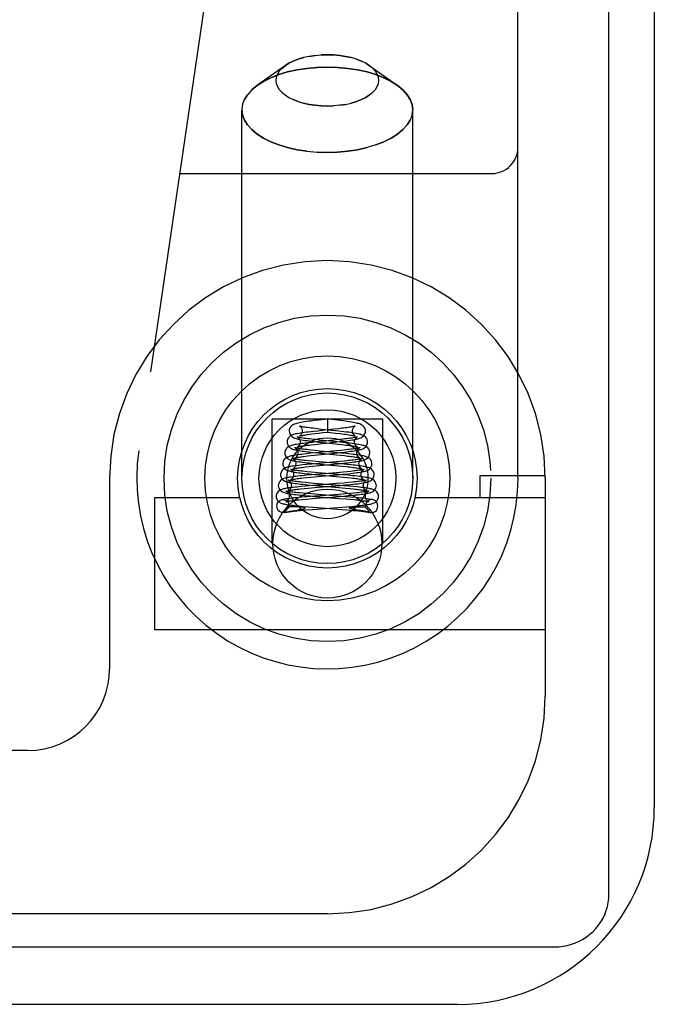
# Model space of a CAD drawing. Header units: inches. Extents: x 0 to 212, y 0 to 138.
# Tile 224 of 256: x 90.231 to 90.96, y 113.14 to 114.271. Entities that reach past the tile are written whole.
import ezdxf

# ---------------------------------------------------------------- set-up
doc = ezdxf.new("R2010")
doc.units = ezdxf.units.IN
doc.header["$LTSCALE"] = 11.6875
doc.header["$MEASUREMENT"] = 0
doc.linetypes.add('HIDDEN', pattern=[0.2, 0.1, -0.1])
doc.layers.get('0').update_dxf_attribs({"linetype": 'CONTINUOUS'})
doc.layers.add('RIGHTHAND_DOOR_ASSEMBLY', color=7, linetype='CONTINUOUS')

msp = doc.modelspace()

# ---------------------------------------------------------------- linework, layer by layer
at = {"color": 7, "linetype": 'Continuous'}
for p, q in [((90.9075, 113.2664), (90.9075, 131.026)), ((89.2436, 113.206), (90.845, 113.206))]:
    msp.add_line(p, q, dxfattribs=at)
at = {"color": 3, "linetype": 'Continuous'}
for p, q in [((90.9595, 130.914), (90.9595, 113.366)), ((90.7335, 113.14), (89.2615, 113.14))]:
    msp.add_line(p, q, dxfattribs=at)
at = {"color": 7, "linetype": 'Continuous'}
msp.add_lwpolyline([(90.845, 113.206), (90.8499, 113.2062), (90.8548, 113.2068), (90.8596, 113.2077), (90.8643, 113.209), (90.8689, 113.2106), (90.8734, 113.2126), (90.8777, 113.2149), (90.8817, 113.2176), (90.8856, 113.2205), (90.8892, 113.2237), (90.8925, 113.2272), (90.8956, 113.2309), (90.8983, 113.2349), (90.9007, 113.239), (90.9027, 113.2433), (90.9044, 113.2477), (90.9058, 113.2523), (90.9067, 113.257), (90.9073, 113.2616), (90.9075, 113.2664)], dxfattribs=at)
at = {"color": 3, "linetype": 'Continuous'}
msp.add_arc((90.7335, 113.366), 0.226, 270, 360, dxfattribs=at)
at = {"layer": 'RIGHTHAND_DOOR_ASSEMBLY', "color": 8, "linetype": 'HIDDEN'}
for p, q in [((90.803, 113.744), (90.803, 115.4609)), ((90.5511, 115.0227), (90.3678, 113.7759)), ((90.5843, 114.2304), (90.5771, 114.2302)), ((90.6178, 114.2252), (90.6234, 114.223)), ((90.6284, 114.2205), (90.6324, 114.218)), ((90.5361, 114.218), (90.5042, 114.1955)), ((90.532, 114.2147), (90.5361, 114.218)), ((90.6324, 114.218), (90.6643, 114.1955)), ((90.4975, 114.1899), (90.5042, 114.1955)), ((90.487, 114.1731), (90.4863, 114.1672)), ((90.5507, 114.1767), (90.5451, 114.1789)), ((90.4863, 113.744), (90.4863, 114.1672)), ((90.5843, 114.1714), (90.5914, 114.1717)), ((90.6815, 114.1613), (90.6823, 114.1672)), ((90.6823, 113.744), (90.6823, 114.1672)), ((90.5843, 114.1182), (90.5724, 114.1185)), ((90.4146, 114.094), (90.773, 114.094)), ((90.6478, 113.812), (90.5208, 113.812)), ((90.5208, 113.6691), (90.5208, 113.812)), ((90.5843, 113.812), (90.5749, 113.8109)), ((90.5864, 113.8118), (90.5843, 113.812)), ((90.5843, 113.812), (90.5843, 113.7971)), ((90.5962, 113.8107), (90.5864, 113.8118)), ((90.6478, 113.6691), (90.6478, 113.812)), ((90.5749, 113.8109), (90.5686, 113.8102)), ((90.5776, 113.8002), (90.575, 113.8005)), ((90.5976, 113.7981), (90.5776, 113.8002)), ((90.5965, 113.8009), (90.5918, 113.8003)), ((90.6008, 113.8014), (90.5965, 113.8009)), ((90.5659, 113.7949), (90.5699, 113.7954)), ((90.5733, 113.7983), (90.5678, 113.7977)), ((90.5699, 113.7954), (90.5742, 113.7959)), ((90.5742, 113.7959), (90.5789, 113.7965)), ((90.5789, 113.7965), (90.5843, 113.7971)), ((90.5843, 113.7971), (90.5935, 113.796)), ((90.6026, 113.7889), (90.5986, 113.7885)), ((90.5667, 113.7852), (90.5616, 113.7847)), ((90.5654, 113.7825), (90.57, 113.783)), ((90.5746, 113.7861), (90.5667, 113.7852)), ((90.57, 113.783), (90.5778, 113.7839)), ((90.5989, 113.7855), (90.5758, 113.7879)), ((90.5921, 113.7854), (90.5979, 113.7861)), ((90.5935, 113.7836), (90.5962, 113.7833)), ((90.5986, 113.7885), (90.5942, 113.788)), ((90.5648, 113.7727), (90.5595, 113.7721)), ((90.5613, 113.7697), (90.5653, 113.7701)), ((90.5706, 113.7732), (90.5648, 113.7727)), ((90.5653, 113.7701), (90.5696, 113.7706)), ((90.5696, 113.7706), (90.5767, 113.7713)), ((90.5759, 113.7753), (90.5702, 113.7759)), ((90.5952, 113.7756), (90.5706, 113.7732)), ((90.5733, 113.7732), (90.5947, 113.771)), ((90.6009, 113.7729), (90.5759, 113.7753)), ((90.5767, 113.7713), (90.5899, 113.7726)), ((90.5899, 113.7726), (90.5982, 113.7735)), ((90.5947, 113.771), (90.5994, 113.7705)), ((90.6006, 113.7761), (90.5952, 113.7756)), ((90.5982, 113.7735), (90.6036, 113.7741)), ((90.5994, 113.7705), (90.6038, 113.7701)), ((90.6054, 113.7766), (90.6006, 113.7761)), ((90.5609, 113.7599), (90.5557, 113.7593)), ((90.559, 113.7571), (90.5631, 113.7575)), ((90.5665, 113.7604), (90.5609, 113.7599)), ((90.5631, 113.7575), (90.5676, 113.758)), ((90.5675, 113.7635), (90.5632, 113.764)), ((90.5747, 113.7629), (90.5675, 113.7635)), ((90.5676, 113.758), (90.575, 113.7587)), ((90.5719, 113.7608), (90.597, 113.7584)), ((90.6014, 113.7605), (90.5747, 113.7629)), ((90.5989, 113.7634), (90.5907, 113.7626)), ((90.5916, 113.7603), (90.6, 113.7611)), ((90.597, 113.7584), (90.6018, 113.7579)), ((90.6039, 113.7638), (90.5989, 113.7634)), ((90.6, 113.7611), (90.6054, 113.7617)), ((90.6066, 113.76), (90.6014, 113.7605)), ((90.6084, 113.7643), (90.6039, 113.7638)), ((90.3343, 113.744), (90.3343, 113.5253)), ((90.5604, 113.7475), (90.5551, 113.7469)), ((90.5565, 113.7445), (90.5607, 113.7449)), ((90.5661, 113.748), (90.5604, 113.7475)), ((90.5656, 113.7511), (90.5607, 113.7516)), ((90.5607, 113.7449), (90.5653, 113.7454)), ((90.5653, 113.7454), (90.5728, 113.7461)), ((90.5736, 113.7504), (90.5656, 113.7511)), ((90.5699, 113.7484), (90.5944, 113.7462)), ((90.5728, 113.7461), (90.5961, 113.7481)), ((90.6015, 113.7481), (90.5736, 113.7504)), ((90.5944, 113.7462), (90.6023, 113.7454)), ((90.6024, 113.7511), (90.5948, 113.7504)), ((90.5961, 113.7481), (90.6022, 113.7487)), ((90.6076, 113.7475), (90.6015, 113.7481)), ((90.6022, 113.7487), (90.6081, 113.7493)), ((90.6023, 113.7454), (90.6071, 113.745)), ((90.6069, 113.7515), (90.6024, 113.7511)), ((90.6111, 113.752), (90.6069, 113.7515)), ((90.8342, 113.747), (90.7593, 113.747)), ((90.7593, 113.747), (90.7593, 113.722)), ((90.8343, 113.744), (90.8343, 113.494)), ((90.5539, 113.7345), (90.5494, 113.734)), ((90.5535, 113.7318), (90.5576, 113.7322)), ((90.5589, 113.7349), (90.5539, 113.7345)), ((90.5576, 113.7322), (90.5621, 113.7327)), ((90.5671, 113.7356), (90.5589, 113.7349)), ((90.565, 113.7386), (90.5596, 113.7391)), ((90.5621, 113.7327), (90.5695, 113.7333)), ((90.5644, 113.7363), (90.5705, 113.7357)), ((90.5742, 113.7378), (90.565, 113.7386)), ((90.5705, 113.7357), (90.5974, 113.7335)), ((90.6032, 113.7355), (90.5742, 113.7378)), ((90.6036, 113.7386), (90.5949, 113.7379)), ((90.5974, 113.7335), (90.605, 113.7328)), ((90.599, 113.7358), (90.6052, 113.7364)), ((90.6088, 113.735), (90.6032, 113.7355)), ((90.6087, 113.7391), (90.6036, 113.7386)), ((90.605, 113.7328), (90.6096, 113.7324)), ((90.6052, 113.7364), (90.6111, 113.737)), ((90.6134, 113.7395), (90.6087, 113.7391)), ((90.614, 113.7345), (90.6088, 113.735)), ((90.3863, 113.722), (90.4836, 113.722)), ((90.3863, 113.57), (90.3863, 113.722)), ((90.5548, 113.7222), (90.5492, 113.7217)), ((90.5607, 113.7227), (90.5548, 113.7222)), ((90.5608, 113.7264), (90.5561, 113.7268)), ((90.5699, 113.7234), (90.5607, 113.7227)), ((90.5658, 113.726), (90.5608, 113.7264)), ((90.564, 113.7237), (90.5701, 113.7232)), ((90.574, 113.7253), (90.5658, 113.726)), ((90.5701, 113.7232), (90.5974, 113.721)), ((90.6046, 113.7229), (90.574, 113.7253)), ((90.5899, 113.7225), (90.6023, 113.7236)), ((90.6049, 113.7261), (90.597, 113.7255)), ((90.5974, 113.721), (90.6054, 113.7204)), ((90.6023, 113.7236), (90.6083, 113.7241)), ((90.6108, 113.7224), (90.6046, 113.7229)), ((90.6097, 113.7266), (90.6049, 113.7261)), ((90.6083, 113.7241), (90.6139, 113.7246)), ((90.614, 113.727), (90.6097, 113.7266)), ((90.618, 113.7273), (90.614, 113.727)), ((90.6849, 113.722), (90.8343, 113.722)), ((90.5405, 113.712), (90.5405, 113.7113)), ((90.5429, 113.7114), (90.5419, 113.7113)), ((90.5439, 113.7114), (90.5429, 113.7114)), ((90.545, 113.7114), (90.5439, 113.7114)), ((90.546, 113.7113), (90.545, 113.7114)), ((90.547, 113.7113), (90.546, 113.7113)), ((90.548, 113.7113), (90.547, 113.7113)), ((90.5489, 113.7113), (90.548, 113.7113)), ((90.551, 113.7112), (90.5502, 113.7112)), ((90.5517, 113.7112), (90.551, 113.7112)), ((90.5514, 113.7193), (90.5554, 113.7196)), ((90.5524, 113.7111), (90.5517, 113.7112)), ((90.553, 113.7111), (90.5524, 113.7111)), ((90.5535, 113.711), (90.553, 113.7111)), ((90.554, 113.711), (90.5535, 113.711)), ((90.5545, 113.711), (90.554, 113.711)), ((90.5549, 113.7109), (90.5545, 113.711)), ((90.5553, 113.7109), (90.5549, 113.7109)), ((90.5554, 113.7196), (90.5598, 113.7201)), ((90.5565, 113.7118), (90.5621, 113.7113)), ((90.5598, 113.7201), (90.5671, 113.7207)), ((90.5621, 113.7113), (90.5682, 113.7108)), ((90.5673, 113.7083), (90.5967, 113.7105)), ((90.5682, 113.7108), (90.5959, 113.7087)), ((90.5967, 113.7105), (90.6064, 113.7113)), ((90.6054, 113.7204), (90.6102, 113.7199)), ((90.6064, 113.7113), (90.6122, 113.7118)), ((90.6122, 113.7118), (90.6175, 113.7123)), ((90.6128, 113.7109), (90.6132, 113.7109)), ((90.6132, 113.7109), (90.6136, 113.7109)), ((90.6136, 113.7109), (90.614, 113.711)), ((90.614, 113.711), (90.6145, 113.711)), ((90.6145, 113.711), (90.615, 113.711)), ((90.615, 113.711), (90.6155, 113.7111)), ((90.6155, 113.7111), (90.6161, 113.7111)), ((90.6161, 113.7111), (90.6168, 113.7112)), ((90.6168, 113.7112), (90.6175, 113.7112)), ((90.6175, 113.7112), (90.6183, 113.7112)), ((90.6183, 113.7112), (90.6192, 113.7113)), ((90.6192, 113.7113), (90.6201, 113.7113)), ((90.6201, 113.7113), (90.621, 113.7113)), ((90.621, 113.7113), (90.622, 113.7113)), ((90.622, 113.7113), (90.623, 113.7113)), ((90.623, 113.7113), (90.624, 113.7114)), ((90.624, 113.7114), (90.6251, 113.7114)), ((90.628, 113.712), (90.628, 113.7113)), ((90.5356, 113.7049), (90.5351, 113.7048)), ((90.5399, 113.7058), (90.5411, 113.7061)), ((90.5411, 113.7061), (90.5423, 113.7063)), ((90.5423, 113.7063), (90.5441, 113.7066)), ((90.5441, 113.7066), (90.5495, 113.7075)), ((90.5495, 113.7075), (90.551, 113.7078)), ((90.551, 113.7078), (90.5521, 113.708)), ((90.5521, 113.708), (90.5528, 113.7081)), ((90.5527, 113.707), (90.5598, 113.7077)), ((90.5528, 113.7081), (90.5535, 113.7082)), ((90.5598, 113.7077), (90.5673, 113.7083)), ((90.5959, 113.7087), (90.6067, 113.7078)), ((90.6154, 113.7081), (90.6147, 113.7083)), ((90.6175, 113.7078), (90.6164, 113.708)), ((90.6186, 113.7076), (90.6175, 113.7078)), ((90.6218, 113.707), (90.6186, 113.7076)), ((90.6223, 113.7069), (90.6218, 113.707)), ((90.625, 113.7065), (90.6223, 113.7069)), ((90.6268, 113.7062), (90.625, 113.7065)), ((90.6329, 113.7049), (90.6334, 113.7048)), ((90.8343, 113.57), (90.3863, 113.57)), ((90.2405, 113.4315), (89.5855, 113.4315)), ((90.5843, 113.244), (89.458, 113.244))]:
    msp.add_line(p, q, dxfattribs=at)
for points in [[(90.5701, 114.2296), (90.5633, 114.2285), (90.5568, 114.2271), (90.5507, 114.2252), (90.5451, 114.223), (90.5401, 114.2205), (90.5361, 114.218)], [(90.5633, 114.2285), (90.5701, 114.2296), (90.5771, 114.2302), (90.5843, 114.2304)], [(90.5843, 114.2304), (90.5914, 114.2302), (90.5984, 114.2296), (90.6052, 114.2285), (90.6117, 114.2271)], [(90.6324, 114.218), (90.6284, 114.2205), (90.6234, 114.223), (90.6177, 114.2252), (90.6117, 114.2271), (90.6052, 114.2285), (90.5984, 114.2296), (90.5914, 114.2302), (90.5843, 114.2304)], [(90.5361, 114.218), (90.5401, 114.2205), (90.5451, 114.223), (90.5508, 114.2252), (90.5568, 114.2271)], [(90.5042, 114.1955), (90.5109, 114.1997), (90.5193, 114.2038), (90.5286, 114.2075), (90.5387, 114.2106), (90.5495, 114.213), (90.5608, 114.2147), (90.5724, 114.2158), (90.5843, 114.2162)], [(90.5843, 114.2162), (90.5724, 114.2158), (90.5608, 114.2147), (90.5495, 114.213), (90.5387, 114.2106), (90.5286, 114.2075), (90.5193, 114.2038), (90.5109, 114.1997)], [(90.5361, 114.218), (90.532, 114.2147), (90.5291, 114.2114), (90.527, 114.208), (90.5257, 114.2045), (90.5253, 114.2009), (90.5257, 114.1974), (90.527, 114.1939), (90.5291, 114.1905), (90.532, 114.1872), (90.5357, 114.1842), (90.5401, 114.1814), (90.5451, 114.1789), (90.5508, 114.1767), (90.5568, 114.1748), (90.5633, 114.1734), (90.5701, 114.1723), (90.5771, 114.1717), (90.5843, 114.1714)], [(90.5843, 114.2162), (90.5961, 114.2158), (90.6077, 114.2147), (90.619, 114.213), (90.6298, 114.2106), (90.6399, 114.2075), (90.6492, 114.2038), (90.6576, 114.1997), (90.6643, 114.1955)], [(90.6643, 114.1955), (90.6576, 114.1997), (90.6492, 114.2038), (90.6399, 114.2075), (90.6298, 114.2106), (90.619, 114.213), (90.6077, 114.2147), (90.5961, 114.2158), (90.5843, 114.2162)], [(90.5984, 114.1723), (90.6052, 114.1734), (90.6117, 114.1748), (90.6178, 114.1767), (90.6234, 114.1789), (90.6284, 114.1814), (90.6328, 114.1842), (90.6365, 114.1872), (90.6394, 114.1905), (90.6415, 114.1939), (90.6428, 114.1974), (90.6432, 114.2009), (90.6428, 114.2045), (90.6415, 114.208), (90.6394, 114.2114), (90.6365, 114.2147), (90.6324, 114.218)], [(90.487, 114.1731), (90.4891, 114.1789), (90.4926, 114.1845)], [(90.5042, 114.1955), (90.4975, 114.1899), (90.4926, 114.1845), (90.4891, 114.1789)], [(90.6643, 114.1955), (90.671, 114.1899), (90.6759, 114.1845), (90.6794, 114.1789), (90.6815, 114.1731), (90.6823, 114.1672)], [(90.6823, 114.1672), (90.6815, 114.1731), (90.6794, 114.1789), (90.6759, 114.1845), (90.671, 114.1899), (90.6643, 114.1955)], [(90.5843, 114.1714), (90.5771, 114.1717), (90.5701, 114.1723), (90.5633, 114.1734), (90.5568, 114.1748)], [(90.6052, 114.1734), (90.5984, 114.1723), (90.5914, 114.1717), (90.5843, 114.1714)], [(90.6328, 114.1842), (90.6284, 114.1814), (90.6234, 114.1789), (90.6177, 114.1767), (90.6117, 114.1748)], [(90.5608, 114.1196), (90.5495, 114.1213), (90.5387, 114.1238), (90.5286, 114.1268), (90.5193, 114.1305), (90.5109, 114.1347), (90.5036, 114.1393), (90.4975, 114.1444), (90.4926, 114.1498), (90.4891, 114.1554), (90.487, 114.1613), (90.4863, 114.1672)], [(90.4863, 114.1672), (90.487, 114.1613), (90.4891, 114.1554), (90.4926, 114.1498), (90.4975, 114.1444), (90.5036, 114.1393), (90.5109, 114.1347), (90.5193, 114.1305), (90.5286, 114.1268), (90.5387, 114.1238), (90.5495, 114.1213), (90.5608, 114.1196), (90.5724, 114.1185), (90.5843, 114.1182)], [(90.6815, 114.1613), (90.6794, 114.1554), (90.6759, 114.1498), (90.671, 114.1444), (90.6649, 114.1393), (90.6576, 114.1347), (90.6492, 114.1305), (90.6399, 114.1268), (90.6298, 114.1238), (90.619, 114.1213), (90.6077, 114.1196), (90.5961, 114.1185), (90.5843, 114.1182)], [(90.6399, 114.1268), (90.6492, 114.1305), (90.6576, 114.1347), (90.6649, 114.1393), (90.671, 114.1444), (90.6759, 114.1498), (90.6794, 114.1554)], [(90.5843, 114.1182), (90.5961, 114.1185), (90.6077, 114.1196), (90.619, 114.1213), (90.6298, 114.1238)], [(90.5686, 113.8102), (90.5656, 113.8098), (90.5629, 113.8095), (90.5604, 113.8091), (90.5581, 113.8088), (90.5559, 113.8084), (90.554, 113.8081), (90.5522, 113.8078), (90.5507, 113.8074), (90.5492, 113.8071), (90.5479, 113.8067), (90.5467, 113.8063), (90.5456, 113.8058), (90.5444, 113.8052), (90.5433, 113.8043), (90.5421, 113.803), (90.5412, 113.8014), (90.5406, 113.7996), (90.5405, 113.7982)], [(90.5523, 113.8039), (90.5522, 113.804), (90.5523, 113.804), (90.5526, 113.8038), (90.5533, 113.8032), (90.5541, 113.8023), (90.5549, 113.8009), (90.5554, 113.7994), (90.5555, 113.7982)], [(90.575, 113.8005), (90.5701, 113.8011), (90.5678, 113.8014), (90.5656, 113.8016), (90.5636, 113.8019), (90.5617, 113.8022), (90.5599, 113.8024), (90.5583, 113.8027), (90.5569, 113.8029), (90.5556, 113.8032), (90.5545, 113.8034), (90.5536, 113.8036), (90.5529, 113.8038), (90.5524, 113.8039), (90.5523, 113.8039)], [(90.5918, 113.8003), (90.5815, 113.7992), (90.5733, 113.7983)], [(90.628, 113.7982), (90.6279, 113.7997), (90.6273, 113.8015), (90.6263, 113.8031), (90.6251, 113.8044), (90.6239, 113.8052), (90.6227, 113.8059), (90.6216, 113.8064), (90.6203, 113.8068), (90.619, 113.8071), (90.6176, 113.8075), (90.6159, 113.8078), (90.6141, 113.8082), (90.6121, 113.8085), (90.6099, 113.8089), (90.6075, 113.8092), (90.6049, 113.8096), (90.6022, 113.8099), (90.5962, 113.8107)], [(90.6161, 113.8039), (90.6162, 113.804), (90.6163, 113.804), (90.6161, 113.8039), (90.6157, 113.8038), (90.6151, 113.8037), (90.6144, 113.8035), (90.6134, 113.8033), (90.6123, 113.8031), (90.6111, 113.8028), (90.6097, 113.8026), (90.6082, 113.8024), (90.6065, 113.8021), (90.6047, 113.8019), (90.6028, 113.8016), (90.6008, 113.8014)], [(90.613, 113.7982), (90.6131, 113.7993), (90.6136, 113.8008), (90.6143, 113.8022), (90.6152, 113.8032), (90.6158, 113.8037), (90.6161, 113.8039)], [(90.5678, 113.7977), (90.5652, 113.7974), (90.5626, 113.7971), (90.5602, 113.7968), (90.5578, 113.7965), (90.5556, 113.7962), (90.5535, 113.7959), (90.5516, 113.7956), (90.5498, 113.7952), (90.5482, 113.7949), (90.5468, 113.7946), (90.5455, 113.7942), (90.5443, 113.7938), (90.5431, 113.7933), (90.542, 113.7927), (90.5408, 113.7918), (90.5396, 113.7905), (90.5387, 113.7889), (90.5381, 113.787), (90.538, 113.7857)], [(90.5405, 113.7982), (90.5407, 113.7967), (90.5413, 113.7949), (90.5422, 113.7933), (90.5434, 113.7921), (90.5446, 113.7912), (90.5458, 113.7905), (90.547, 113.79), (90.5483, 113.7896), (90.5496, 113.7893), (90.5511, 113.7889), (90.5527, 113.7886), (90.5545, 113.7883), (90.5565, 113.7879), (90.5586, 113.7876), (90.561, 113.7873), (90.5636, 113.7869), (90.5664, 113.7866), (90.5693, 113.7862), (90.5724, 113.7859), (90.5755, 113.7855), (90.5935, 113.7836)], [(90.5501, 113.7914), (90.5499, 113.7915), (90.5497, 113.7916), (90.5496, 113.7916), (90.5499, 113.7915), (90.5503, 113.7911), (90.551, 113.7906), (90.5517, 113.7896), (90.5524, 113.7884), (90.5529, 113.7869), (90.553, 113.7857)], [(90.5758, 113.7879), (90.5707, 113.7884), (90.5683, 113.7887), (90.5661, 113.7889), (90.5639, 113.7892), (90.5618, 113.7894), (90.5599, 113.7897), (90.5581, 113.7899), (90.5565, 113.7902), (90.555, 113.7904), (90.5537, 113.7906), (90.5526, 113.7908), (90.5517, 113.791), (90.5509, 113.7912), (90.5503, 113.7914), (90.5501, 113.7914)], [(90.5555, 113.7982), (90.5554, 113.7973), (90.555, 113.7957), (90.5543, 113.7944), (90.5535, 113.7934), (90.5529, 113.7928), (90.5524, 113.7925), (90.5523, 113.7924)], [(90.5523, 113.7924), (90.5523, 113.7925), (90.5526, 113.7926), (90.5531, 113.7927), (90.5538, 113.7929), (90.5546, 113.7931), (90.5556, 113.7933), (90.5567, 113.7935), (90.5579, 113.7937), (90.5593, 113.7939), (90.5608, 113.7942), (90.5624, 113.7944), (90.5641, 113.7946), (90.5659, 113.7949)], [(90.5935, 113.796), (90.5985, 113.7954), (90.6009, 113.7951), (90.6031, 113.7948), (90.6052, 113.7945), (90.6071, 113.7943), (90.6088, 113.794), (90.6104, 113.7937), (90.6118, 113.7935), (90.613, 113.7933), (90.6141, 113.793), (90.6149, 113.7928), (90.6155, 113.7927), (90.6159, 113.7926)], [(90.6305, 113.7857), (90.6304, 113.7867), (90.6299, 113.7886), (90.6291, 113.7902), (90.6279, 113.7916), (90.6267, 113.7925), (90.6255, 113.7932), (90.6244, 113.7937), (90.6232, 113.7941), (90.6219, 113.7945), (90.6205, 113.7948), (90.6189, 113.7952), (90.6172, 113.7955), (90.6152, 113.7958), (90.6132, 113.7962), (90.6109, 113.7965), (90.6085, 113.7968), (90.6059, 113.7971), (90.6032, 113.7974), (90.5976, 113.7981)], [(90.5979, 113.7861), (90.6007, 113.7864), (90.6034, 113.7867), (90.6059, 113.787), (90.6083, 113.7874), (90.6106, 113.7877), (90.6126, 113.788), (90.6145, 113.7883), (90.6163, 113.7887), (90.6179, 113.789), (90.6193, 113.7894), (90.6205, 113.7897), (90.6217, 113.7901), (90.6228, 113.7906), (90.6239, 113.7912), (90.6251, 113.7921), (90.6263, 113.7933), (90.6273, 113.795), (90.6279, 113.7969), (90.628, 113.7982)], [(90.6189, 113.7916), (90.6188, 113.7916), (90.6186, 113.7915), (90.6182, 113.7914), (90.6176, 113.7912), (90.6168, 113.791), (90.6159, 113.7908), (90.6149, 113.7907), (90.6137, 113.7905), (90.6125, 113.7902), (90.6111, 113.79), (90.6096, 113.7898), (90.608, 113.7896), (90.6063, 113.7894), (90.6045, 113.7892), (90.6026, 113.7889)], [(90.6159, 113.7926), (90.616, 113.7925), (90.6162, 113.7924), (90.6162, 113.7924), (90.616, 113.7926), (90.6155, 113.7929), (90.6149, 113.7935), (90.6141, 113.7945), (90.6135, 113.7958), (90.6131, 113.7974), (90.613, 113.7982)], [(90.6155, 113.7857), (90.6156, 113.7869), (90.6161, 113.7884), (90.6168, 113.7897), (90.6176, 113.7906), (90.6182, 113.7912), (90.6187, 113.7915), (90.6189, 113.7916)], [(90.5616, 113.7847), (90.5592, 113.7844), (90.5569, 113.7841), (90.5547, 113.7838), (90.5526, 113.7835), (90.5507, 113.7832), (90.549, 113.783), (90.5474, 113.7827), (90.5459, 113.7824), (90.5446, 113.7821), (90.5434, 113.7818), (90.5422, 113.7814), (90.5412, 113.781), (90.5401, 113.7805), (90.539, 113.7799), (90.5379, 113.7789), (90.5369, 113.7776), (90.536, 113.776), (90.5356, 113.7742), (90.5355, 113.7732)], [(90.538, 113.7857), (90.5382, 113.7842), (90.5388, 113.7824), (90.5397, 113.7809), (90.5409, 113.7796), (90.542, 113.7787), (90.5432, 113.7781), (90.5444, 113.7776), (90.5456, 113.7772), (90.5469, 113.7769), (90.5483, 113.7765), (90.5498, 113.7762), (90.5515, 113.7759), (90.5534, 113.7756), (90.5555, 113.7753), (90.5577, 113.775), (90.56, 113.7747), (90.5625, 113.7744), (90.5651, 113.7741), (90.5678, 113.7738), (90.5733, 113.7732)], [(90.5478, 113.7789), (90.5475, 113.779), (90.5471, 113.7791), (90.547, 113.7792), (90.5472, 113.7791), (90.5477, 113.7787), (90.5484, 113.7781), (90.5492, 113.7772), (90.5499, 113.7759), (90.5504, 113.7744), (90.5505, 113.7732)], [(90.5702, 113.7759), (90.5651, 113.7764), (90.5627, 113.7767), (90.5606, 113.7769), (90.5585, 113.7772), (90.5567, 113.7774), (90.555, 113.7776), (90.5534, 113.7779), (90.552, 113.7781), (90.5507, 113.7783), (90.5497, 113.7785), (90.5488, 113.7787), (90.548, 113.7789), (90.5478, 113.7789)], [(90.553, 113.7857), (90.5529, 113.7849), (90.5525, 113.7833), (90.5519, 113.782), (90.5511, 113.781), (90.5504, 113.7804), (90.55, 113.78), (90.5497, 113.7799), (90.5497, 113.7799)], [(90.5497, 113.7799), (90.5497, 113.7799), (90.5499, 113.7799), (90.5503, 113.7801), (90.5508, 113.7802), (90.5516, 113.7804), (90.5525, 113.7806), (90.5536, 113.7808), (90.5548, 113.781), (90.5562, 113.7812), (90.5578, 113.7815), (90.5595, 113.7817), (90.5613, 113.782), (90.5633, 113.7822), (90.5654, 113.7825)], [(90.5942, 113.788), (90.5823, 113.7868), (90.5746, 113.7861)], [(90.5778, 113.7839), (90.5834, 113.7845), (90.5921, 113.7854)], [(90.5962, 113.7833), (90.6012, 113.7827), (90.6035, 113.7824), (90.6057, 113.7822), (90.6077, 113.7819), (90.6096, 113.7816), (90.6114, 113.7814), (90.613, 113.7811), (90.6144, 113.7809), (90.6156, 113.7807), (90.6166, 113.7805), (90.6175, 113.7803), (90.6181, 113.7801), (90.6183, 113.78)], [(90.633, 113.7732), (90.633, 113.7741), (90.6325, 113.7759), (90.6317, 113.7775), (90.6306, 113.7789), (90.6295, 113.7798), (90.6283, 113.7806), (90.6272, 113.7811), (90.6261, 113.7815), (90.625, 113.7818), (90.6237, 113.7821), (90.6224, 113.7824), (90.6208, 113.7827), (90.6191, 113.783), (90.6172, 113.7833), (90.6152, 113.7836), (90.6129, 113.7839), (90.6104, 113.7843), (90.6077, 113.7846), (90.6049, 113.7849), (90.5989, 113.7855)], [(90.6036, 113.7741), (90.6061, 113.7744), (90.6086, 113.7747), (90.6109, 113.775), (90.6131, 113.7753), (90.6151, 113.7756), (90.6169, 113.7759), (90.6186, 113.7762), (90.6202, 113.7765), (90.6216, 113.7769), (90.6229, 113.7772), (90.624, 113.7776), (90.6251, 113.778), (90.6263, 113.7786), (90.6274, 113.7794), (90.6287, 113.7807), (90.6297, 113.7823), (90.6304, 113.7842), (90.6305, 113.7857)], [(90.6214, 113.7791), (90.6214, 113.7791), (90.621, 113.779), (90.6205, 113.7789), (90.6197, 113.7787), (90.6188, 113.7785), (90.6177, 113.7783), (90.6164, 113.7781), (90.6149, 113.7778), (90.6133, 113.7776), (90.6116, 113.7774), (90.6097, 113.7771), (90.6076, 113.7769), (90.6054, 113.7766)], [(90.6183, 113.78), (90.6186, 113.78), (90.6188, 113.7799), (90.6188, 113.7799), (90.6186, 113.78), (90.6181, 113.7803), (90.6175, 113.7809), (90.6167, 113.7819), (90.616, 113.7832), (90.6156, 113.7848), (90.6155, 113.7857)], [(90.618, 113.7732), (90.6181, 113.7744), (90.6186, 113.7759), (90.6193, 113.7772), (90.6201, 113.7781), (90.6208, 113.7787), (90.6213, 113.7791), (90.6215, 113.7792), (90.6214, 113.7791)], [(90.5595, 113.7721), (90.557, 113.7718), (90.5548, 113.7715), (90.5526, 113.7713), (90.5507, 113.771), (90.5488, 113.7708), (90.5472, 113.7705), (90.5456, 113.7702), (90.5442, 113.77), (90.5428, 113.7697), (90.5416, 113.7694), (90.5405, 113.7691), (90.5395, 113.7688), (90.5385, 113.7684), (90.5375, 113.768), (90.5365, 113.7673), (90.5354, 113.7664), (90.5343, 113.7651), (90.5335, 113.7634), (90.533, 113.7616), (90.533, 113.7607)], [(90.5355, 113.7732), (90.5356, 113.7718), (90.5362, 113.77), (90.5371, 113.7685), (90.5382, 113.7672), (90.5394, 113.7664), (90.5405, 113.7657), (90.5416, 113.7652), (90.5428, 113.7649), (90.544, 113.7645), (90.5452, 113.7642), (90.5466, 113.7639), (90.5482, 113.7636), (90.5499, 113.7634), (90.5517, 113.7631), (90.5538, 113.7628), (90.5559, 113.7625), (90.5583, 113.7622), (90.5608, 113.7619), (90.5634, 113.7616), (90.5661, 113.7613), (90.5719, 113.7608)], [(90.545, 113.7665), (90.5448, 113.7666), (90.5445, 113.7667), (90.5445, 113.7667), (90.5447, 113.7666), (90.5452, 113.7663), (90.5459, 113.7657), (90.5467, 113.7648), (90.5474, 113.7635), (90.5479, 113.762), (90.548, 113.7607)], [(90.5632, 113.764), (90.5592, 113.7644), (90.5573, 113.7646), (90.5556, 113.7648), (90.5539, 113.765), (90.5524, 113.7652), (90.551, 113.7654), (90.5497, 113.7656), (90.5485, 113.7658), (90.5475, 113.766), (90.5466, 113.7662), (90.5458, 113.7664), (90.5452, 113.7665), (90.545, 113.7665)], [(90.5505, 113.7732), (90.5504, 113.7723), (90.55, 113.7707), (90.5493, 113.7694), (90.5485, 113.7684), (90.5479, 113.7678), (90.5474, 113.7674), (90.5471, 113.7673), (90.5471, 113.7673)], [(90.5471, 113.7673), (90.5471, 113.7673), (90.5473, 113.7674), (90.5477, 113.7675), (90.5483, 113.7676), (90.549, 113.7678), (90.5498, 113.768), (90.5509, 113.7682), (90.552, 113.7684), (90.5533, 113.7686), (90.5546, 113.7688), (90.5561, 113.769), (90.5578, 113.7692), (90.5595, 113.7694), (90.5613, 113.7697)], [(90.6355, 113.7607), (90.6355, 113.7616), (90.635, 113.7634), (90.6342, 113.7651), (90.6331, 113.7664), (90.632, 113.7673), (90.631, 113.768), (90.63, 113.7684), (90.629, 113.7688), (90.628, 113.7691), (90.6269, 113.7694), (90.6257, 113.7697), (90.6243, 113.77), (90.6229, 113.7702), (90.6213, 113.7705), (90.6197, 113.7708), (90.6178, 113.771), (90.6159, 113.7713), (90.6137, 113.7715), (90.6115, 113.7718), (90.609, 113.7721), (90.6065, 113.7724), (90.6009, 113.7729)], [(90.6038, 113.7701), (90.6077, 113.7696), (90.6095, 113.7694), (90.6112, 113.7692), (90.6128, 113.7689), (90.6143, 113.7687), (90.6156, 113.7685), (90.6168, 113.7683), (90.6179, 113.7681), (90.6189, 113.7679), (90.6197, 113.7678), (90.6204, 113.7676), (90.6209, 113.7675), (90.621, 113.7674)], [(90.6054, 113.7617), (90.608, 113.7619), (90.6104, 113.7622), (90.6127, 113.7625), (90.6148, 113.7628), (90.6168, 113.7631), (90.6186, 113.7634), (90.6203, 113.7636), (90.6219, 113.7639), (90.6233, 113.7642), (90.6245, 113.7645), (90.6257, 113.7649), (90.6267, 113.7652), (90.6278, 113.7656), (90.6288, 113.7662), (90.6299, 113.7669), (90.631, 113.7681), (90.6321, 113.7696), (90.6328, 113.7714), (90.633, 113.7732)], [(90.624, 113.7667), (90.6239, 113.7667), (90.6236, 113.7666), (90.623, 113.7664), (90.6222, 113.7663), (90.6213, 113.7661), (90.6202, 113.7659), (90.619, 113.7657), (90.6175, 113.7654), (90.616, 113.7652), (90.6143, 113.765), (90.6125, 113.7648), (90.6105, 113.7646), (90.6084, 113.7643)], [(90.621, 113.7674), (90.6212, 113.7674), (90.6214, 113.7673), (90.6214, 113.7673), (90.6211, 113.7674), (90.6206, 113.7678), (90.62, 113.7684), (90.6192, 113.7694), (90.6185, 113.7707), (90.6181, 113.7723), (90.618, 113.7732)], [(90.6205, 113.7607), (90.6206, 113.7621), (90.6211, 113.7636), (90.6219, 113.7648), (90.6227, 113.7658), (90.6234, 113.7664), (90.6239, 113.7666), (90.624, 113.7667), (90.624, 113.7667)], [(90.5557, 113.7593), (90.5533, 113.7591), (90.551, 113.7588), (90.5489, 113.7585), (90.547, 113.7583), (90.5452, 113.758), (90.5435, 113.7578), (90.542, 113.7575), (90.5407, 113.7572), (90.5394, 113.757), (90.5383, 113.7567), (90.5372, 113.7564), (90.5362, 113.756), (90.5352, 113.7556), (90.5342, 113.7549), (90.5331, 113.754), (90.532, 113.7527), (90.5311, 113.7511), (90.5306, 113.7493), (90.5305, 113.7482)], [(90.533, 113.7607), (90.5332, 113.7592), (90.5338, 113.7574), (90.5347, 113.7559), (90.5359, 113.7546), (90.537, 113.7538), (90.5382, 113.7532), (90.5393, 113.7527), (90.5404, 113.7524), (90.5415, 113.7521), (90.5428, 113.7518), (90.5441, 113.7515), (90.5456, 113.7512), (90.5473, 113.7509), (90.5491, 113.7507), (90.5511, 113.7504), (90.5533, 113.7501), (90.5556, 113.7498), (90.5582, 113.7496), (90.5609, 113.7493), (90.5638, 113.749), (90.5699, 113.7484)], [(90.548, 113.7607), (90.5479, 113.7599), (90.5475, 113.7583), (90.5469, 113.7569), (90.546, 113.7559), (90.5453, 113.7553), (90.5448, 113.7549), (90.5446, 113.7548), (90.5445, 113.7547)], [(90.5445, 113.7547), (90.5445, 113.7548), (90.5447, 113.7548), (90.5451, 113.7549), (90.5457, 113.7551), (90.5464, 113.7552), (90.5473, 113.7554), (90.5483, 113.7556), (90.5495, 113.7558), (90.5507, 113.756), (90.5521, 113.7562), (90.5537, 113.7564), (90.5553, 113.7566), (90.5571, 113.7568), (90.559, 113.7571)], [(90.5907, 113.7626), (90.5817, 113.7618), (90.5786, 113.7615), (90.5665, 113.7604)], [(90.575, 113.7587), (90.5831, 113.7595), (90.5916, 113.7603)], [(90.6018, 113.7579), (90.6062, 113.7574), (90.6083, 113.7572), (90.6102, 113.757), (90.6121, 113.7568), (90.6138, 113.7565), (90.6154, 113.7563), (90.6169, 113.7561), (90.6182, 113.7559), (90.6195, 113.7557), (90.6206, 113.7555), (90.6215, 113.7554), (90.6223, 113.7552), (90.623, 113.755), (90.6235, 113.7549), (90.6236, 113.7549)], [(90.638, 113.7482), (90.6379, 113.7492), (90.6375, 113.751), (90.6366, 113.7526), (90.6356, 113.7539), (90.6345, 113.7548), (90.6334, 113.7555), (90.6325, 113.7559), (90.6315, 113.7563), (90.6305, 113.7566), (90.6294, 113.7569), (90.6282, 113.7572), (90.6268, 113.7574), (90.6254, 113.7577), (90.6238, 113.7579), (90.6221, 113.7582), (90.6202, 113.7585), (90.6182, 113.7587), (90.6161, 113.759), (90.6139, 113.7592), (90.6115, 113.7595), (90.6066, 113.76)], [(90.6081, 113.7493), (90.6108, 113.7496), (90.6134, 113.7499), (90.6158, 113.7502), (90.6181, 113.7505), (90.6202, 113.7508), (90.6221, 113.7511), (90.6238, 113.7514), (90.6253, 113.7517), (90.6266, 113.752), (90.6279, 113.7523), (90.629, 113.7527), (90.6302, 113.7531), (90.6313, 113.7537), (90.6325, 113.7545), (90.6336, 113.7557), (90.6346, 113.7572), (90.6353, 113.759), (90.6355, 113.7607)], [(90.6236, 113.7549), (90.6238, 113.7548), (90.624, 113.7548), (90.6239, 113.7548), (90.6237, 113.7549), (90.6231, 113.7553), (90.6224, 113.7559), (90.6216, 113.757), (90.6209, 113.7583), (90.6206, 113.7599), (90.6205, 113.7607)], [(90.5551, 113.7469), (90.5526, 113.7467), (90.5502, 113.7464), (90.548, 113.7462), (90.546, 113.7459), (90.5441, 113.7457), (90.5423, 113.7454), (90.5407, 113.7452), (90.5392, 113.7449), (90.5379, 113.7447), (90.5367, 113.7444), (90.5356, 113.7441), (90.5346, 113.7438), (90.5336, 113.7434), (90.5326, 113.743), (90.5315, 113.7423), (90.5304, 113.7414), (90.5294, 113.7401), (90.5285, 113.7385), (90.5281, 113.7367), (90.528, 113.7357)], [(90.5305, 113.7482), (90.5306, 113.7468), (90.5312, 113.7451), (90.5321, 113.7435), (90.5332, 113.7423), (90.5343, 113.7414), (90.5354, 113.7408), (90.5365, 113.7404), (90.5375, 113.74), (90.5386, 113.7397), (90.5397, 113.7394), (90.541, 113.7392), (90.5423, 113.7389), (90.5438, 113.7387), (90.5454, 113.7384), (90.5472, 113.7382), (90.5492, 113.7379), (90.5513, 113.7377), (90.5536, 113.7374), (90.5561, 113.7371), (90.5587, 113.7369), (90.5644, 113.7363)], [(90.5425, 113.7541), (90.5422, 113.7542), (90.542, 113.7543), (90.5419, 113.7543), (90.5422, 113.7542), (90.5427, 113.7538), (90.5434, 113.7532), (90.5442, 113.7523), (90.5449, 113.751), (90.5454, 113.7495), (90.5455, 113.7482)], [(90.5455, 113.7482), (90.5454, 113.7474), (90.5451, 113.7458), (90.5444, 113.7445), (90.5436, 113.7434), (90.5428, 113.7427), (90.5423, 113.7424), (90.542, 113.7422), (90.542, 113.7422)], [(90.542, 113.7422), (90.542, 113.7422), (90.5421, 113.7423), (90.5425, 113.7424), (90.5431, 113.7425), (90.5438, 113.7427), (90.5447, 113.7428), (90.5457, 113.743), (90.5469, 113.7432), (90.5482, 113.7434), (90.5496, 113.7436), (90.5511, 113.7438), (90.5528, 113.744), (90.5546, 113.7442), (90.5565, 113.7445)], [(90.5607, 113.7516), (90.5564, 113.7521), (90.5544, 113.7523), (90.5525, 113.7525), (90.5507, 113.7527), (90.5491, 113.7529), (90.5476, 113.7531), (90.5463, 113.7533), (90.5452, 113.7535), (90.5442, 113.7537), (90.5433, 113.7539), (90.5427, 113.7541), (90.5425, 113.7541)], [(90.5948, 113.7504), (90.5809, 113.7492), (90.5661, 113.748)], [(90.6071, 113.745), (90.6114, 113.7445), (90.6134, 113.7443), (90.6153, 113.7441), (90.617, 113.7439), (90.6186, 113.7436), (90.6201, 113.7434), (90.6215, 113.7432), (90.6227, 113.743), (90.6237, 113.7429), (90.6246, 113.7427), (90.6253, 113.7425), (90.6259, 113.7424), (90.6261, 113.7423)], [(90.6405, 113.7357), (90.6404, 113.7367), (90.64, 113.7385), (90.6392, 113.7401), (90.6381, 113.7414), (90.637, 113.7423), (90.6359, 113.743), (90.635, 113.7434), (90.634, 113.7438), (90.6329, 113.7441), (90.6319, 113.7444), (90.6307, 113.7446), (90.6294, 113.7449), (90.628, 113.7451), (90.6264, 113.7454), (90.6247, 113.7456), (90.6227, 113.7459), (90.6206, 113.7461), (90.6183, 113.7464), (90.6159, 113.7467), (90.6133, 113.747), (90.6076, 113.7475)], [(90.6266, 113.7543), (90.6265, 113.7542), (90.6262, 113.7542), (90.6258, 113.754), (90.6251, 113.7539), (90.6243, 113.7537), (90.6234, 113.7535), (90.6223, 113.7534), (90.621, 113.7532), (90.6197, 113.753), (90.6182, 113.7528), (90.6166, 113.7526), (90.6149, 113.7524), (90.613, 113.7522), (90.6111, 113.752)], [(90.6111, 113.737), (90.6138, 113.7373), (90.6164, 113.7376), (90.6188, 113.7378), (90.621, 113.7381), (90.623, 113.7384), (90.6248, 113.7387), (90.6265, 113.739), (90.6279, 113.7393), (90.6293, 113.7395), (90.6305, 113.7399), (90.6316, 113.7402), (90.6327, 113.7406), (90.6338, 113.7412), (90.635, 113.742), (90.6361, 113.7432), (90.6371, 113.7447), (90.6378, 113.7465), (90.638, 113.7482)], [(90.623, 113.7482), (90.6231, 113.7495), (90.6236, 113.751), (90.6243, 113.7523), (90.6252, 113.7533), (90.6259, 113.7539), (90.6264, 113.7542), (90.6266, 113.7543), (90.6266, 113.7543)], [(90.6261, 113.7423), (90.6263, 113.7423), (90.6265, 113.7422), (90.6265, 113.7422), (90.6263, 113.7423), (90.6257, 113.7427), (90.625, 113.7433), (90.6242, 113.7444), (90.6235, 113.7457), (90.6231, 113.7473), (90.623, 113.7482)], [(90.5494, 113.734), (90.5473, 113.7338), (90.5453, 113.7336), (90.5435, 113.7334), (90.5418, 113.7331), (90.5402, 113.7329), (90.5387, 113.7327), (90.5374, 113.7325), (90.5361, 113.7322), (90.5349, 113.732), (90.5338, 113.7318), (90.5328, 113.7315), (90.5319, 113.7312), (90.531, 113.7309), (90.53, 113.7304), (90.529, 113.7298), (90.5279, 113.7289), (90.5269, 113.7276), (90.526, 113.726), (90.5256, 113.7242), (90.5255, 113.7232)], [(90.528, 113.7357), (90.5281, 113.7343), (90.5287, 113.7325), (90.5296, 113.731), (90.5307, 113.7298), (90.5319, 113.7289), (90.5329, 113.7283), (90.534, 113.7279), (90.535, 113.7276), (90.536, 113.7273), (90.5371, 113.727), (90.5383, 113.7267), (90.5397, 113.7265), (90.5411, 113.7263), (90.5427, 113.726), (90.5444, 113.7258), (90.5463, 113.7255), (90.5483, 113.7253), (90.5506, 113.725), (90.5529, 113.7248), (90.5555, 113.7245), (90.5582, 113.7243), (90.564, 113.7237)], [(90.5401, 113.7416), (90.5397, 113.7417), (90.5394, 113.7418), (90.5394, 113.7418), (90.5396, 113.7417), (90.5401, 113.7414), (90.5408, 113.7408), (90.5416, 113.7399), (90.5424, 113.7386), (90.5429, 113.7371), (90.543, 113.7357)], [(90.543, 113.7357), (90.5429, 113.7348), (90.5425, 113.7333), (90.5418, 113.7319), (90.541, 113.7308), (90.5403, 113.7302), (90.5397, 113.7298), (90.5394, 113.7297), (90.5394, 113.7297)], [(90.5596, 113.7391), (90.5547, 113.7396), (90.5525, 113.7398), (90.5505, 113.74), (90.5487, 113.7403), (90.547, 113.7405), (90.5454, 113.7407), (90.5441, 113.7409), (90.5429, 113.7411), (90.5418, 113.7412), (90.541, 113.7414), (90.5403, 113.7416), (90.5401, 113.7416)], [(90.5949, 113.7379), (90.5825, 113.7369), (90.5671, 113.7356)], [(90.5695, 113.7333), (90.5835, 113.7345), (90.599, 113.7358)], [(90.6096, 113.7324), (90.6138, 113.7319), (90.6157, 113.7317), (90.6176, 113.7315), (90.6193, 113.7313), (90.6208, 113.7311), (90.6223, 113.7309), (90.6236, 113.7307), (90.6248, 113.7305), (90.6259, 113.7304), (90.6268, 113.7302), (90.6275, 113.73), (90.6282, 113.7299), (90.6287, 113.7298), (90.6288, 113.7298)], [(90.6291, 113.7418), (90.6291, 113.7418), (90.6288, 113.7417), (90.6284, 113.7416), (90.6278, 113.7415), (90.627, 113.7413), (90.6261, 113.7411), (90.625, 113.741), (90.6237, 113.7408), (90.6224, 113.7406), (90.6209, 113.7404), (90.6192, 113.7402), (90.6174, 113.74), (90.6154, 113.7398), (90.6134, 113.7395)], [(90.6139, 113.7246), (90.6165, 113.7249), (90.6189, 113.7252), (90.6212, 113.7254), (90.6233, 113.7257), (90.6252, 113.7259), (90.627, 113.7262), (90.6285, 113.7264), (90.63, 113.7267), (90.6312, 113.727), (90.6324, 113.7272), (90.6335, 113.7275), (90.6345, 113.7279), (90.6356, 113.7283), (90.6367, 113.7289), (90.6378, 113.7298), (90.6389, 113.731), (90.6398, 113.7326), (90.6404, 113.7343), (90.6405, 113.7357)], [(90.643, 113.7232), (90.6429, 113.7243), (90.6424, 113.7261), (90.6416, 113.7277), (90.6405, 113.729), (90.6394, 113.7299), (90.6384, 113.7305), (90.6374, 113.7309), (90.6365, 113.7312), (90.6355, 113.7315), (90.6345, 113.7318), (90.6334, 113.7321), (90.6322, 113.7323), (90.6309, 113.7325), (90.6295, 113.7327), (90.628, 113.733), (90.6263, 113.7332), (90.6246, 113.7334), (90.6227, 113.7336), (90.6207, 113.7338), (90.6186, 113.7341), (90.614, 113.7345)], [(90.6255, 113.7357), (90.6256, 113.737), (90.6261, 113.7385), (90.6268, 113.7398), (90.6277, 113.7408), (90.6284, 113.7414), (90.6289, 113.7417), (90.6291, 113.7418), (90.6291, 113.7418)], [(90.6288, 113.7298), (90.629, 113.7297), (90.6291, 113.7297), (90.629, 113.7297), (90.6287, 113.7298), (90.6282, 113.7302), (90.6274, 113.7309), (90.6266, 113.732), (90.6259, 113.7334), (90.6256, 113.7349), (90.6255, 113.7357)], [(90.5255, 113.7232), (90.5256, 113.7218), (90.5262, 113.7201), (90.5271, 113.7186), (90.5282, 113.7174), (90.5293, 113.7165), (90.5303, 113.7159), (90.5313, 113.7155), (90.5323, 113.7151), (90.5333, 113.7148), (90.5344, 113.7146), (90.5355, 113.7143), (90.5368, 113.7141), (90.5381, 113.7139), (90.5396, 113.7137), (90.5413, 113.7134), (90.543, 113.7132), (90.5449, 113.713), (90.547, 113.7127), (90.5492, 113.7125), (90.5515, 113.7123), (90.5565, 113.7118)], [(90.5492, 113.7217), (90.5465, 113.7214), (90.544, 113.7211), (90.5416, 113.7209), (90.5394, 113.7206), (90.5373, 113.7203), (90.5354, 113.72), (90.5337, 113.7197), (90.5321, 113.7194), (90.5318, 113.7193)], [(90.5373, 113.7292), (90.5371, 113.7293), (90.5368, 113.7294), (90.5368, 113.7294), (90.5371, 113.7292), (90.5376, 113.7289), (90.5383, 113.7283), (90.5391, 113.7273), (90.5399, 113.726), (90.5404, 113.7245), (90.5405, 113.7232)], [(90.5405, 113.7232), (90.5404, 113.7224), (90.5401, 113.7208), (90.5394, 113.7195), (90.5385, 113.7184), (90.5378, 113.7177), (90.5372, 113.7173), (90.5369, 113.7171), (90.5368, 113.7171)], [(90.5561, 113.7268), (90.5519, 113.7272), (90.55, 113.7274), (90.5481, 113.7276), (90.5464, 113.7278), (90.5448, 113.728), (90.5434, 113.7282), (90.542, 113.7284), (90.5408, 113.7285), (90.5398, 113.7287), (90.5389, 113.7289), (90.5381, 113.729), (90.5375, 113.7292), (90.5373, 113.7292)], [(90.5394, 113.7297), (90.5394, 113.7297), (90.5396, 113.7297), (90.5399, 113.7298), (90.5405, 113.7299), (90.5412, 113.7301), (90.542, 113.7303), (90.543, 113.7304), (90.5441, 113.7306), (90.5454, 113.7308), (90.5468, 113.731), (90.5483, 113.7312), (90.5499, 113.7314), (90.5517, 113.7316), (90.5535, 113.7318)], [(90.5671, 113.7207), (90.5809, 113.7218), (90.5838, 113.722), (90.5899, 113.7225)], [(90.597, 113.7255), (90.5823, 113.7244), (90.5699, 113.7234)], [(90.6367, 113.7193), (90.636, 113.7195), (90.6342, 113.7198), (90.6322, 113.7202), (90.63, 113.7205), (90.6277, 113.7208), (90.6252, 113.7211), (90.6225, 113.7213), (90.6197, 113.7216), (90.6168, 113.7219), (90.6108, 113.7224)], [(90.6175, 113.7123), (90.6199, 113.7126), (90.6221, 113.7128), (90.6242, 113.7131), (90.6262, 113.7133), (90.628, 113.7135), (90.6297, 113.7138), (90.6312, 113.714), (90.6325, 113.7143), (90.6338, 113.7145), (90.6349, 113.7148), (90.636, 113.7151), (90.637, 113.7154), (90.638, 113.7158), (90.6391, 113.7164), (90.6402, 113.7173), (90.6414, 113.7185), (90.6423, 113.72), (90.6429, 113.7218), (90.643, 113.7232)], [(90.6317, 113.7294), (90.6317, 113.7294), (90.6315, 113.7293), (90.6311, 113.7292), (90.6305, 113.7291), (90.6298, 113.7289), (90.629, 113.7288), (90.628, 113.7286), (90.627, 113.7284), (90.6258, 113.7283), (90.6244, 113.7281), (90.623, 113.7279), (90.6214, 113.7277), (90.6198, 113.7275), (90.618, 113.7273)], [(90.628, 113.7232), (90.6281, 113.7245), (90.6286, 113.726), (90.6293, 113.7273), (90.6302, 113.7283), (90.6309, 113.7289), (90.6314, 113.7292), (90.6317, 113.7294), (90.6317, 113.7294)], [(90.6313, 113.7172), (90.6315, 113.7172), (90.6317, 113.7171), (90.6316, 113.7171), (90.6313, 113.7173), (90.6307, 113.7177), (90.63, 113.7184), (90.6291, 113.7194), (90.6285, 113.7208), (90.6281, 113.7224), (90.628, 113.7232)], [(90.5262, 113.712), (90.5265, 113.714), (90.5272, 113.7158), (90.5283, 113.7173), (90.5298, 113.7185), (90.5315, 113.7193), (90.5318, 113.7193)], [(90.5351, 113.7048), (90.5339, 113.7046), (90.5323, 113.7047), (90.5307, 113.7051), (90.5292, 113.706), (90.528, 113.7072), (90.527, 113.7086), (90.5265, 113.7103), (90.5262, 113.712)], [(90.5318, 113.7193), (90.5334, 113.7195), (90.5352, 113.7193), (90.5369, 113.7185), (90.5384, 113.7173), (90.5395, 113.7158), (90.5402, 113.714), (90.5405, 113.712)], [(90.5356, 113.7049), (90.5367, 113.7066), (90.5379, 113.7082), (90.5392, 113.7098), (90.5405, 113.7113)], [(90.5368, 113.7171), (90.5368, 113.7171), (90.537, 113.7172), (90.5373, 113.7172), (90.5377, 113.7174), (90.5383, 113.7175), (90.5391, 113.7176), (90.54, 113.7178), (90.541, 113.718), (90.5421, 113.7181), (90.5434, 113.7183), (90.5448, 113.7185), (90.5463, 113.7187), (90.5479, 113.7189), (90.5496, 113.7191), (90.5514, 113.7193)], [(90.5419, 113.7113), (90.5414, 113.7113), (90.5409, 113.7113), (90.5405, 113.7113)], [(90.5502, 113.7112), (90.5498, 113.7112), (90.5489, 113.7113)], [(90.5544, 113.7084), (90.5547, 113.7085), (90.5551, 113.7085), (90.5554, 113.7086), (90.5557, 113.7087), (90.556, 113.7087), (90.5563, 113.7088), (90.5565, 113.7089), (90.5568, 113.7089), (90.5571, 113.709), (90.5573, 113.7091), (90.5576, 113.7092), (90.5578, 113.7092), (90.558, 113.7093), (90.5583, 113.7094), (90.5585, 113.7095), (90.5587, 113.7096), (90.5588, 113.7098), (90.5589, 113.7099), (90.5589, 113.71), (90.5588, 113.7101), (90.5587, 113.7102), (90.5585, 113.7103), (90.5583, 113.7104), (90.5582, 113.7104), (90.558, 113.7105), (90.5579, 113.7105), (90.5577, 113.7105), (90.5576, 113.7106), (90.5574, 113.7106), (90.5573, 113.7106), (90.5572, 113.7107), (90.557, 113.7107), (90.5569, 113.7107), (90.5567, 113.7107), (90.5566, 113.7107), (90.5564, 113.7108), (90.5563, 113.7108), (90.5561, 113.7108), (90.556, 113.7108), (90.5558, 113.7108), (90.5557, 113.7109), (90.5553, 113.7109)], [(90.6147, 113.7083), (90.6141, 113.7084), (90.6138, 113.7085), (90.6134, 113.7085), (90.6131, 113.7086), (90.6128, 113.7087), (90.6125, 113.7087), (90.6122, 113.7088), (90.612, 113.7089), (90.6117, 113.7089), (90.6114, 113.709), (90.6112, 113.7091), (90.6109, 113.7092), (90.6107, 113.7092), (90.6105, 113.7093), (90.6102, 113.7094), (90.61, 113.7095), (90.6098, 113.7096), (90.6097, 113.7098), (90.6096, 113.7099), (90.6096, 113.71), (90.6097, 113.7101), (90.6098, 113.7102), (90.61, 113.7103), (90.6102, 113.7104), (90.6103, 113.7104), (90.6105, 113.7105), (90.6106, 113.7105), (90.6108, 113.7105), (90.6109, 113.7106), (90.6111, 113.7106), (90.6112, 113.7106), (90.6113, 113.7107), (90.6115, 113.7107), (90.6116, 113.7107), (90.6118, 113.7107), (90.6119, 113.7107), (90.6121, 113.7108), (90.6122, 113.7108), (90.6124, 113.7108), (90.6125, 113.7108), (90.6127, 113.7108), (90.6128, 113.7109)], [(90.6102, 113.7199), (90.6146, 113.7195), (90.6166, 113.7193), (90.6185, 113.7191), (90.6203, 113.7189), (90.622, 113.7187), (90.6235, 113.7185), (90.625, 113.7183), (90.6263, 113.7181), (90.6274, 113.718), (90.6285, 113.7178), (90.6294, 113.7176), (90.6301, 113.7175), (90.6308, 113.7174), (90.6312, 113.7172), (90.6313, 113.7172)], [(90.6251, 113.7114), (90.6261, 113.7114), (90.6266, 113.7113), (90.6271, 113.7113), (90.6276, 113.7113), (90.628, 113.7113)], [(90.6367, 113.7193), (90.6351, 113.7195), (90.6333, 113.7193), (90.6316, 113.7185), (90.6301, 113.7173), (90.629, 113.7158), (90.6283, 113.714), (90.628, 113.712)], [(90.6329, 113.7049), (90.6318, 113.7066), (90.6306, 113.7082), (90.6293, 113.7098), (90.628, 113.7113)], [(90.6334, 113.7048), (90.6346, 113.7046), (90.6362, 113.7047), (90.6378, 113.7051), (90.6393, 113.706), (90.6405, 113.7072), (90.6415, 113.7086), (90.642, 113.7103), (90.6423, 113.712)], [(90.6423, 113.712), (90.642, 113.714), (90.6413, 113.7158), (90.6402, 113.7173), (90.6387, 113.7185), (90.637, 113.7193), (90.6367, 113.7193)], [(90.5351, 113.7048), (90.5362, 113.705), (90.538, 113.7053), (90.5404, 113.7057), (90.5431, 113.706), (90.5461, 113.7064), (90.5493, 113.7067), (90.5527, 113.707)], [(90.5356, 113.7049), (90.5362, 113.7051), (90.5368, 113.7052), (90.5374, 113.7053), (90.538, 113.7055), (90.5386, 113.7056), (90.5392, 113.7057), (90.5399, 113.7058)], [(90.5535, 113.7082), (90.5538, 113.7083), (90.5544, 113.7084)], [(90.6067, 113.7078), (90.6136, 113.7072), (90.6169, 113.7069), (90.6201, 113.7066), (90.623, 113.7063), (90.6258, 113.706), (90.6283, 113.7057), (90.6306, 113.7053), (90.6324, 113.705), (90.6334, 113.7048)], [(90.6164, 113.708), (90.6157, 113.7081), (90.6154, 113.7081)], [(90.6329, 113.7049), (90.6323, 113.7051), (90.6317, 113.7052), (90.6311, 113.7053), (90.6305, 113.7055), (90.6299, 113.7056), (90.6293, 113.7057), (90.6286, 113.7058), (90.628, 113.706), (90.6268, 113.7062)]]:
    msp.add_lwpolyline(points, dxfattribs=at)
for centre, radius in [((90.5843, 113.744), 0.1875), ((90.5843, 113.744), 0.1405), ((90.5843, 113.744), 0.103), ((90.5843, 113.744), 0.098), ((90.5843, 113.744), 0.0785), ((90.5843, 113.744), 0.0465), ((90.5843, 113.669), 0.0625)]:
    msp.add_circle(centre, radius, dxfattribs=at)
for centre, radius, start, end in [((90.773, 114.124), 0.03, 270, 360), ((90.5843, 113.744), 0.25, 0, 180), ((90.5843, 113.744), 0.2188, 171.6394, 360), ((90.2405, 113.5253), 0.0938, 270, 360), ((90.5843, 113.494), 0.25, 270, 360)]:
    msp.add_arc(centre, radius, start, end, dxfattribs=at)

doc.saveas('drawing.dxf')
